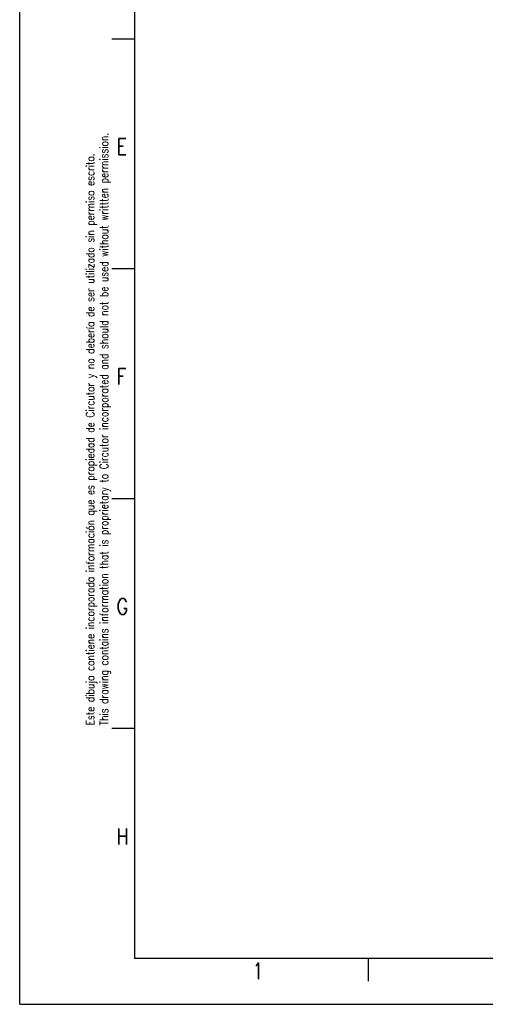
# Model space of a CAD drawing. Extents: x 0 to 594, y 0 to 420.
# Tile 1 of 20: x 0 to 101, y 0 to 214. Entities that reach past the tile are written whole.
import ezdxf

# ---------------------------------------------------------------- set-up
doc = ezdxf.new("R2010")
doc.units = 0
doc.header["$LTSCALE"] = 32.67
doc.layers.get('0').update_dxf_attribs({"linetype": 'CONTINUOUS'})
doc.styles.get("Standard").update_dxf_attribs({"font": 'SIMPLEX.SHX', "width": 0.8})

msp = doc.modelspace()

# ---------------------------------------------------------------- linework, layer by layer
at = {"color": 7}
for p, q in [((0, 0), (0, 420)), ((25, 410), (25, 10)), ((25, 210), (20, 210)), ((25, 160), (20, 160)), ((25, 110), (20, 110)), ((25, 60), (20, 60)), ((584, 10), (25, 10)), ((75.8, 10), (75.8, 5)), ((0, 0), (594, 0))]:
    msp.add_line(p, q, dxfattribs=at)

# ---------------------------------------------------------------- texts
at = {"color": 8, "insert": (14.421, 60.679), "char_height": 1.8, "width": 187.2, "attachment_point": 1, "rotation": 90}
msp.add_mtext('Este dibujo contiene incorporada información que es propiedad de Circutor y no debería de ser utilizado sin permiso escrito.\\PThis drawing contains information that is proprietary to Circutor incorporated and should not be used without writtten permission.', dxfattribs=at)
at = {"color": 8, "char_height": 3.5, "width": 2.8, "attachment_point": 1}
for s, insert in [('E', (21.051, 188.352)), ('F', (21.051, 138.352)), ('G', (21.068, 88.314)), ('H', (21.084, 38.276)), ('1', (50.633, 9))]:
    msp.add_mtext(s, dxfattribs=dict(at, insert=insert))

doc.saveas('drawing.dxf')
